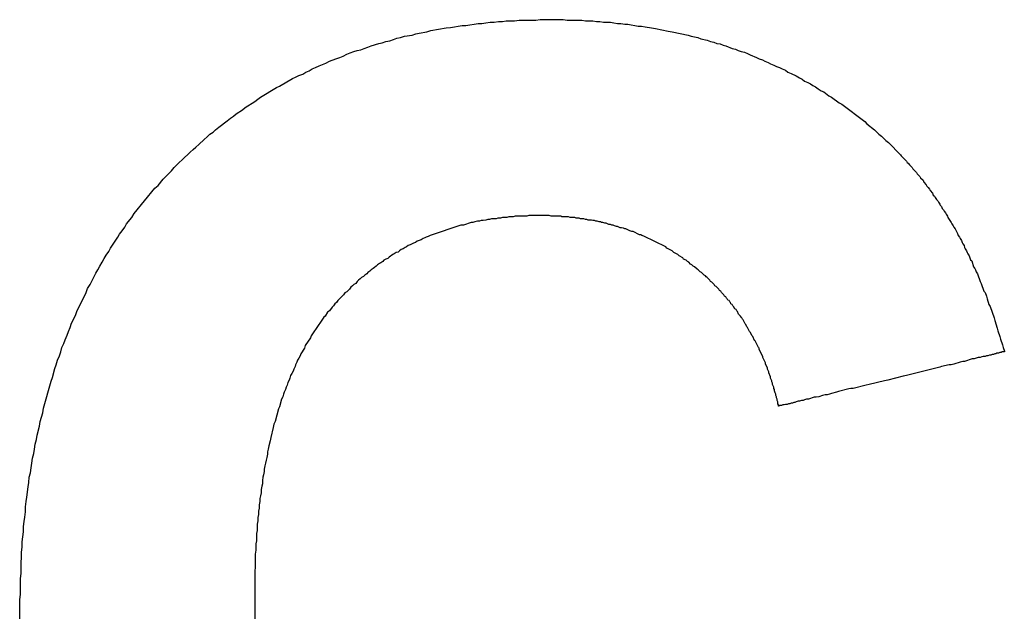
# Model space of a CAD drawing. Header units: millimetres. Extents: x -641 to 119, y -160 to 916.
# Tile 43 of 61: x -406.879 to -405.341, y 536.671 to 537.595. Entities that reach past the tile are written whole.
import ezdxf

# ---------------------------------------------------------------- set-up
doc = ezdxf.new("R2010")
doc.units = ezdxf.units.MM
doc.header["$LTSCALE"] = 32.67
doc.layers.get('0').update_dxf_attribs({"linetype": 'CONTINUOUS'})

msp = doc.modelspace()

# ---------------------------------------------------------------- linework, layer by layer
at = {"color": 7, "linetype": 'Continuous'}
for p, q in [((-406.1251, 537.5925), (-406.1191, 537.5935)), ((-406.1191, 537.5935), (-406.1061, 537.5935)), ((-406.1061, 537.5935), (-406.0991, 537.5945)), ((-406.0991, 537.5945), (-406.0731, 537.5945)), ((-406.0731, 537.5945), (-406.0661, 537.5955)), ((-406.0661, 537.5955), (-406.0301, 537.5955)), ((-406.0301, 537.5955), (-406.0241, 537.5945)), ((-406.0241, 537.5945), (-406.0011, 537.5945)), ((-406.0011, 537.5945), (-405.9951, 537.5935)), ((-405.9951, 537.5935), (-405.9841, 537.5935)), ((-405.9841, 537.5935), (-405.9781, 537.5925)), ((-406.2431, 537.5765), (-406.2371, 537.5785)), ((-406.2371, 537.5785), (-406.2131, 537.5825)), ((-406.2131, 537.5825), (-406.2061, 537.5835)), ((-406.2061, 537.5835), (-406.1881, 537.5865)), ((-406.1881, 537.5865), (-406.1821, 537.5865)), ((-406.1821, 537.5865), (-406.1761, 537.5875)), ((-406.1761, 537.5875), (-406.1691, 537.5885)), ((-406.1691, 537.5885), (-406.1631, 537.5895)), ((-406.1631, 537.5895), (-406.1571, 537.5895)), ((-406.1571, 537.5895), (-406.1511, 537.5905)), ((-406.1511, 537.5905), (-406.1441, 537.5915)), ((-406.1441, 537.5915), (-406.1381, 537.5915)), ((-406.1381, 537.5915), (-406.1311, 537.5925)), ((-406.1311, 537.5925), (-406.1251, 537.5925)), ((-405.9781, 537.5925), (-405.9731, 537.5925)), ((-405.9731, 537.5925), (-405.9671, 537.5915)), ((-405.9671, 537.5915), (-405.9561, 537.5915)), ((-405.9561, 537.5915), (-405.9511, 537.5905)), ((-405.9511, 537.5905), (-405.9451, 537.5895)), ((-405.9451, 537.5895), (-405.9401, 537.5895)), ((-405.9401, 537.5895), (-405.9341, 537.5885)), ((-405.9341, 537.5885), (-405.9291, 537.5885)), ((-405.9291, 537.5885), (-405.9241, 537.5875)), ((-405.9241, 537.5875), (-405.9181, 537.5865)), ((-405.9181, 537.5865), (-405.9131, 537.5855)), ((-405.9131, 537.5855), (-405.9081, 537.5855)), ((-405.9081, 537.5855), (-405.9021, 537.5845)), ((-405.9021, 537.5845), (-405.8921, 537.5825)), ((-405.8921, 537.5825), (-405.8861, 537.5815)), ((-405.8861, 537.5815), (-405.8661, 537.5775)), ((-405.8661, 537.5775), (-405.8601, 537.5765)), ((-406.3071, 537.5615), (-406.3011, 537.5625)), ((-406.3011, 537.5625), (-406.2951, 537.5645)), ((-406.2951, 537.5645), (-406.2901, 537.5665)), ((-406.2901, 537.5665), (-406.2841, 537.5675)), ((-406.2841, 537.5675), (-406.2781, 537.5695)), ((-406.2781, 537.5695), (-406.2661, 537.5715)), ((-406.2661, 537.5715), (-406.2601, 537.5735)), ((-406.2601, 537.5735), (-406.2551, 537.5745)), ((-406.2551, 537.5745), (-406.2431, 537.5765)), ((-405.8601, 537.5765), (-405.8351, 537.5715)), ((-405.8351, 537.5715), (-405.8301, 537.5695)), ((-405.8301, 537.5695), (-405.8201, 537.5675)), ((-405.8201, 537.5675), (-405.8151, 537.5655)), ((-405.8151, 537.5655), (-405.8051, 537.5635)), ((-405.8051, 537.5635), (-405.8001, 537.5615)), ((-406.3571, 537.5455), (-406.3521, 537.5475)), ((-406.3521, 537.5475), (-406.3461, 537.5485)), ((-406.3461, 537.5485), (-406.3411, 537.5505)), ((-406.3411, 537.5505), (-406.3351, 537.5525)), ((-406.3351, 537.5525), (-406.3301, 537.5545)), ((-406.3301, 537.5545), (-406.3181, 537.5585)), ((-406.3181, 537.5585), (-406.3131, 537.5595)), ((-406.3131, 537.5595), (-406.3071, 537.5615)), ((-405.8001, 537.5615), (-405.7951, 537.5605)), ((-405.7951, 537.5605), (-405.7901, 537.5585)), ((-405.7901, 537.5585), (-405.7851, 537.5575)), ((-405.7851, 537.5575), (-405.7801, 537.5555)), ((-405.7801, 537.5555), (-405.7761, 537.5545)), ((-405.7761, 537.5545), (-405.7661, 537.5505)), ((-405.7661, 537.5505), (-405.7611, 537.5495)), ((-405.7611, 537.5495), (-405.7571, 537.5475)), ((-405.7571, 537.5475), (-405.7521, 537.5455)), ((-406.3951, 537.5305), (-406.3851, 537.5345)), ((-406.3851, 537.5345), (-406.3791, 537.5365)), ((-406.3791, 537.5365), (-406.3741, 537.5385)), ((-406.3741, 537.5385), (-406.3681, 537.5415)), ((-406.3681, 537.5415), (-406.3631, 537.5435)), ((-406.3631, 537.5435), (-406.3571, 537.5455)), ((-405.7521, 537.5455), (-405.7471, 537.5445)), ((-405.7471, 537.5445), (-405.7421, 537.5425)), ((-405.7421, 537.5425), (-405.7381, 537.5405)), ((-405.7381, 537.5405), (-405.7281, 537.5365)), ((-405.7281, 537.5365), (-405.7241, 537.5345)), ((-405.7241, 537.5345), (-405.7191, 537.5325)), ((-405.7191, 537.5325), (-405.7151, 537.5305)), ((-406.4271, 537.5155), (-406.4221, 537.5185)), ((-406.4221, 537.5185), (-406.4171, 537.5205)), ((-406.4171, 537.5205), (-406.4111, 537.5235)), ((-406.4111, 537.5235), (-406.4011, 537.5275)), ((-406.4011, 537.5275), (-406.3951, 537.5305)), ((-405.7151, 537.5305), (-405.7101, 537.5285)), ((-405.7101, 537.5285), (-405.7061, 537.5265)), ((-405.7061, 537.5265), (-405.7011, 537.5245)), ((-405.7011, 537.5245), (-405.6971, 537.5225)), ((-405.6971, 537.5225), (-405.6921, 537.5205)), ((-405.6921, 537.5205), (-405.6881, 537.5185)), ((-405.6881, 537.5185), (-405.6831, 537.5165)), ((-405.6831, 537.5165), (-405.6791, 537.5135)), ((-406.4731, 537.4915), (-406.4531, 537.5035)), ((-406.4531, 537.5035), (-406.4481, 537.5055)), ((-406.4481, 537.5055), (-406.4431, 537.5085)), ((-406.4431, 537.5085), (-406.4371, 537.5105)), ((-406.4371, 537.5105), (-406.4321, 537.5135)), ((-406.4321, 537.5135), (-406.4271, 537.5155)), ((-405.6791, 537.5135), (-405.6741, 537.5115)), ((-405.6741, 537.5115), (-405.6661, 537.5075)), ((-405.6661, 537.5075), (-405.6611, 537.5045)), ((-405.6611, 537.5045), (-405.6571, 537.5025)), ((-405.6571, 537.5025), (-405.6531, 537.4995)), ((-406.5031, 537.4745), (-406.4781, 537.4895)), ((-406.4781, 537.4895), (-406.4731, 537.4915)), ((-405.6531, 537.4995), (-405.6481, 537.4975)), ((-405.6481, 537.4975), (-405.6441, 537.4955)), ((-405.6441, 537.4955), (-405.6401, 537.4925)), ((-405.6401, 537.4925), (-405.6361, 537.4905)), ((-405.6361, 537.4905), (-405.6321, 537.4875)), ((-405.6321, 537.4875), (-405.6271, 537.4845)), ((-406.5121, 537.4675), (-406.5071, 537.4715)), ((-406.5071, 537.4715), (-406.5031, 537.4745)), ((-405.6271, 537.4845), (-405.6231, 537.4825)), ((-405.6231, 537.4825), (-405.6151, 537.4765)), ((-405.6151, 537.4765), (-405.6111, 537.4745)), ((-405.6111, 537.4745), (-405.5991, 537.4655)), ((-406.5411, 537.4485), (-406.5311, 537.4545)), ((-406.5311, 537.4545), (-406.5271, 537.4585)), ((-406.5271, 537.4585), (-406.5121, 537.4675)), ((-405.5991, 537.4655), (-405.5951, 537.4635)), ((-405.5951, 537.4635), (-405.5591, 537.4365)), ((-406.5551, 537.4375), (-406.5501, 537.4415)), ((-406.5501, 537.4415), (-406.5451, 537.4445)), ((-406.5451, 537.4445), (-406.5411, 537.4485)), ((-406.5771, 537.4195), (-406.5731, 537.4235)), ((-406.5731, 537.4235), (-406.5681, 537.4275)), ((-406.5681, 537.4275), (-406.5641, 537.4305)), ((-406.5641, 537.4305), (-406.5591, 537.4345)), ((-406.5591, 537.4345), (-406.5551, 537.4375)), ((-405.5591, 537.4365), (-405.5561, 537.4325)), ((-405.5561, 537.4325), (-405.5441, 537.4235)), ((-405.5441, 537.4235), (-405.5371, 537.4165)), ((-406.5991, 537.4005), (-406.5911, 537.4085)), ((-406.5911, 537.4085), (-406.5861, 537.4125)), ((-406.5861, 537.4125), (-406.5821, 537.4165)), ((-406.5821, 537.4165), (-406.5771, 537.4195)), ((-405.5371, 537.4165), (-405.5331, 537.4135)), ((-405.5331, 537.4135), (-405.5261, 537.4065)), ((-406.6081, 537.3925), (-406.6041, 537.3965)), ((-406.6041, 537.3965), (-406.5991, 537.4005)), ((-405.5261, 537.4065), (-405.5221, 537.4035)), ((-405.5221, 537.4035), (-405.5031, 537.3845)), ((-406.6251, 537.3765), (-406.6131, 537.3885)), ((-406.6131, 537.3885), (-406.6081, 537.3925)), ((-405.5031, 537.3845), (-405.5021, 537.3825)), ((-405.5021, 537.3825), (-405.4941, 537.3745)), ((-406.6421, 537.3595), (-406.6381, 537.3645)), ((-406.6381, 537.3645), (-406.6301, 537.3725)), ((-406.6301, 537.3725), (-406.6251, 537.3765)), ((-405.4941, 537.3745), (-405.4931, 537.3725)), ((-405.4931, 537.3725), (-405.4911, 537.3715)), ((-405.4911, 537.3715), (-405.4891, 537.3685)), ((-405.4891, 537.3685), (-405.4851, 537.3645)), ((-405.4851, 537.3645), (-405.4841, 537.3625)), ((-405.4841, 537.3625), (-405.4781, 537.3565)), ((-406.6631, 537.3365), (-406.6551, 537.3465)), ((-406.6551, 537.3465), (-406.6421, 537.3595)), ((-405.4781, 537.3565), (-405.4771, 537.3545)), ((-405.4771, 537.3545), (-405.4731, 537.3505)), ((-405.4731, 537.3505), (-405.4721, 537.3485)), ((-405.4721, 537.3485), (-405.4681, 537.3445)), ((-406.7001, 537.2925), (-406.6681, 537.3325)), ((-406.6681, 537.3325), (-406.6631, 537.3365)), ((-405.4681, 537.3445), (-405.4671, 537.3415)), ((-405.4671, 537.3415), (-405.4631, 537.3375)), ((-405.4631, 537.3375), (-405.4621, 537.3355)), ((-405.4621, 537.3355), (-405.4601, 537.3335)), ((-405.4601, 537.3335), (-405.4581, 537.3305)), ((-405.4581, 537.3305), (-405.4571, 537.3285)), ((-405.4571, 537.3285), (-405.4531, 537.3245)), ((-405.4531, 537.3245), (-405.4521, 537.3215)), ((-405.4521, 537.3215), (-405.4501, 537.3195)), ((-405.4501, 537.3195), (-405.4491, 537.3175)), ((-405.4491, 537.3175), (-405.4471, 537.3145)), ((-405.4471, 537.3145), (-405.4451, 537.3125)), ((-405.4451, 537.3125), (-405.4441, 537.3105)), ((-405.4441, 537.3105), (-405.4421, 537.3075)), ((-405.4421, 537.3075), (-405.4411, 537.3055)), ((-405.4411, 537.3055), (-405.4391, 537.3035)), ((-405.4391, 537.3035), (-405.4381, 537.3005)), ((-405.4381, 537.3005), (-405.4361, 537.2985)), ((-406.7121, 537.2765), (-406.7041, 537.2865)), ((-406.7041, 537.2865), (-406.7001, 537.2925)), ((-406.1321, 537.2855), (-406.1351, 537.2845)), ((-406.1281, 537.2855), (-406.1321, 537.2855)), ((-406.1251, 537.2865), (-406.1281, 537.2855)), ((-406.1181, 537.2865), (-406.1251, 537.2865)), ((-406.1151, 537.2875), (-406.1181, 537.2865)), ((-406.1081, 537.2875), (-406.1151, 537.2875)), ((-406.1051, 537.2885), (-406.1081, 537.2875)), ((-406.0871, 537.2885), (-406.1051, 537.2885)), ((-406.0841, 537.2895), (-406.0871, 537.2885)), ((-406.0521, 537.2895), (-406.0841, 537.2895)), ((-406.0491, 537.2885), (-406.0521, 537.2895)), ((-406.0341, 537.2885), (-406.0491, 537.2885)), ((-406.0321, 537.2875), (-406.0341, 537.2885)), ((-406.0221, 537.2875), (-406.0321, 537.2875)), ((-406.0191, 537.2865), (-406.0221, 537.2875)), ((-406.0121, 537.2865), (-406.0191, 537.2865)), ((-406.0101, 537.2855), (-406.0121, 537.2865)), ((-406.0051, 537.2855), (-406.0101, 537.2855)), ((-406.0031, 537.2845), (-406.0051, 537.2855)), ((-405.4361, 537.2985), (-405.4351, 537.2965)), ((-405.4351, 537.2965), (-405.4331, 537.2935)), ((-405.4331, 537.2935), (-405.4321, 537.2915)), ((-405.4321, 537.2915), (-405.4301, 537.2885)), ((-405.4301, 537.2885), (-405.4291, 537.2865)), ((-405.4291, 537.2865), (-405.4271, 537.2835)), ((-406.7191, 537.2655), (-406.7151, 537.2715)), ((-406.7151, 537.2715), (-406.7121, 537.2765)), ((-406.1901, 537.2745), (-406.2381, 537.2585)), ((-406.1861, 537.2745), (-406.1901, 537.2745)), ((-406.1741, 537.2785), (-406.1861, 537.2745)), ((-406.1711, 537.2785), (-406.1741, 537.2785)), ((-406.1681, 537.2795), (-406.1711, 537.2785)), ((-406.1641, 537.2805), (-406.1681, 537.2795)), ((-406.1611, 537.2805), (-406.1641, 537.2805)), ((-406.1581, 537.2815), (-406.1611, 537.2805)), ((-406.1551, 537.2815), (-406.1581, 537.2815)), ((-406.1511, 537.2825), (-406.1551, 537.2815)), ((-406.1481, 537.2835), (-406.1511, 537.2825)), ((-406.1451, 537.2835), (-406.1481, 537.2835)), ((-406.1421, 537.2845), (-406.1451, 537.2835)), ((-406.1351, 537.2845), (-406.1421, 537.2845)), ((-405.9981, 537.2845), (-406.0031, 537.2845)), ((-405.9951, 537.2835), (-405.9981, 537.2845)), ((-405.9931, 537.2835), (-405.9951, 537.2835)), ((-405.9911, 537.2825), (-405.9931, 537.2835)), ((-405.9861, 537.2825), (-405.9911, 537.2825)), ((-405.9841, 537.2815), (-405.9861, 537.2825)), ((-405.9811, 537.2815), (-405.9841, 537.2815)), ((-405.9791, 537.2805), (-405.9811, 537.2815)), ((-405.9771, 537.2805), (-405.9791, 537.2805)), ((-405.9741, 537.2795), (-405.9771, 537.2805)), ((-405.9721, 537.2795), (-405.9741, 537.2795)), ((-405.9701, 537.2785), (-405.9721, 537.2795)), ((-405.9681, 537.2785), (-405.9701, 537.2785)), ((-405.9651, 537.2775), (-405.9681, 537.2785)), ((-405.9631, 537.2775), (-405.9651, 537.2775)), ((-405.9591, 537.2755), (-405.9631, 537.2775)), ((-405.9561, 537.2755), (-405.9591, 537.2755)), ((-405.9541, 537.2745), (-405.9561, 537.2755)), ((-405.9521, 537.2745), (-405.9541, 537.2745)), ((-405.9501, 537.2735), (-405.9521, 537.2745)), ((-405.9471, 537.2725), (-405.9501, 537.2735)), ((-405.9451, 537.2725), (-405.9471, 537.2725)), ((-405.9411, 537.2705), (-405.9451, 537.2725)), ((-405.9391, 537.2705), (-405.9411, 537.2705)), ((-405.9361, 537.2695), (-405.9391, 537.2705)), ((-405.4271, 537.2835), (-405.4261, 537.2815)), ((-405.4261, 537.2815), (-405.4241, 537.2785)), ((-405.4241, 537.2785), (-405.4231, 537.2765)), ((-405.4231, 537.2765), (-405.4211, 537.2735)), ((-405.4211, 537.2735), (-405.4201, 537.2715)), ((-405.4201, 537.2715), (-405.4181, 537.2685)), ((-406.7301, 537.2495), (-406.7261, 537.2555)), ((-406.7261, 537.2555), (-406.7231, 537.2605)), ((-406.7231, 537.2605), (-406.7191, 537.2655)), ((-406.2461, 537.2545), (-406.2491, 537.2535)), ((-406.2441, 537.2555), (-406.2461, 537.2545)), ((-406.2411, 537.2565), (-406.2441, 537.2555)), ((-406.2381, 537.2585), (-406.2411, 537.2565)), ((-405.9341, 537.2685), (-405.9361, 537.2695)), ((-405.9321, 537.2685), (-405.9341, 537.2685)), ((-405.9261, 537.2655), (-405.9321, 537.2685)), ((-405.9231, 537.2645), (-405.9261, 537.2655)), ((-405.9211, 537.2645), (-405.9231, 537.2645)), ((-405.9111, 537.2595), (-405.9211, 537.2645)), ((-405.9091, 537.2595), (-405.9111, 537.2595)), ((-405.9071, 537.2585), (-405.9091, 537.2595)), ((-405.9041, 537.2575), (-405.9071, 537.2585)), ((-405.8701, 537.2405), (-405.9041, 537.2575)), ((-405.4181, 537.2685), (-405.4171, 537.2665)), ((-405.4171, 537.2665), (-405.4151, 537.2635)), ((-405.4151, 537.2635), (-405.4141, 537.2615)), ((-405.4141, 537.2615), (-405.4131, 537.2585)), ((-405.4131, 537.2585), (-405.4111, 537.2555)), ((-405.4111, 537.2555), (-405.4101, 537.2535)), ((-406.7371, 537.2385), (-406.7331, 537.2445)), ((-406.7331, 537.2445), (-406.7301, 537.2495)), ((-406.2771, 537.2395), (-406.2801, 537.2375)), ((-406.2751, 537.2405), (-406.2771, 537.2395)), ((-406.2721, 537.2425), (-406.2751, 537.2405)), ((-406.2691, 537.2435), (-406.2721, 537.2425)), ((-406.2661, 537.2455), (-406.2691, 537.2435)), ((-406.2641, 537.2465), (-406.2661, 537.2455)), ((-406.2611, 537.2475), (-406.2641, 537.2465)), ((-406.2581, 537.2495), (-406.2611, 537.2475)), ((-406.2521, 537.2515), (-406.2581, 537.2495)), ((-406.2491, 537.2535), (-406.2521, 537.2515)), ((-405.8681, 537.2385), (-405.8701, 537.2405)), ((-405.4101, 537.2535), (-405.4081, 537.2505)), ((-405.4081, 537.2505), (-405.4071, 537.2475)), ((-405.4071, 537.2475), (-405.4061, 537.2455)), ((-405.4061, 537.2455), (-405.4041, 537.2425)), ((-405.4041, 537.2425), (-405.4031, 537.2395)), ((-405.4031, 537.2395), (-405.4021, 537.2375)), ((-406.7471, 537.2225), (-406.7441, 537.2275)), ((-406.7441, 537.2275), (-406.7401, 537.2335)), ((-406.7401, 537.2335), (-406.7371, 537.2385)), ((-406.3021, 537.2245), (-406.3041, 537.2225)), ((-406.2961, 537.2285), (-406.3021, 537.2245)), ((-406.2941, 537.2295), (-406.2961, 537.2285)), ((-406.2911, 537.2315), (-406.2941, 537.2295)), ((-406.2881, 537.2325), (-406.2911, 537.2315)), ((-406.2861, 537.2345), (-406.2881, 537.2325)), ((-406.2831, 537.2365), (-406.2861, 537.2345)), ((-406.2801, 537.2375), (-406.2831, 537.2365)), ((-405.8601, 537.2345), (-405.8681, 537.2385)), ((-405.8571, 537.2315), (-405.8601, 537.2345)), ((-405.8511, 537.2285), (-405.8571, 537.2315)), ((-405.8491, 537.2265), (-405.8511, 537.2285)), ((-405.8431, 537.2235), (-405.8491, 537.2265)), ((-405.8421, 537.2215), (-405.8431, 537.2235)), ((-405.4021, 537.2375), (-405.4001, 537.2345)), ((-405.4001, 537.2345), (-405.3991, 537.2315)), ((-405.3991, 537.2315), (-405.3981, 537.2295)), ((-405.3981, 537.2295), (-405.3961, 537.2265)), ((-405.3961, 537.2265), (-405.3941, 537.2205)), ((-406.7571, 537.2045), (-406.7541, 537.2105)), ((-406.7541, 537.2105), (-406.7501, 537.2165)), ((-406.7501, 537.2165), (-406.7471, 537.2225)), ((-406.3251, 537.2085), (-406.3271, 537.2065)), ((-406.3221, 537.2105), (-406.3251, 537.2085)), ((-406.3201, 537.2125), (-406.3221, 537.2105)), ((-406.3171, 537.2145), (-406.3201, 537.2125)), ((-406.3151, 537.2155), (-406.3171, 537.2145)), ((-406.3121, 537.2175), (-406.3151, 537.2155)), ((-406.3101, 537.2195), (-406.3121, 537.2175)), ((-406.3071, 537.2215), (-406.3101, 537.2195)), ((-406.3041, 537.2225), (-406.3071, 537.2215)), ((-405.8381, 537.2195), (-405.8421, 537.2215)), ((-405.8361, 537.2175), (-405.8381, 537.2195)), ((-405.8341, 537.2165), (-405.8361, 537.2175)), ((-405.8311, 537.2135), (-405.8341, 537.2165)), ((-405.8291, 537.2125), (-405.8311, 537.2135)), ((-405.8271, 537.2105), (-405.8291, 537.2125)), ((-405.8251, 537.2095), (-405.8271, 537.2105)), ((-405.8211, 537.2055), (-405.8251, 537.2095)), ((-405.3941, 537.2205), (-405.3921, 537.2185)), ((-405.3921, 537.2185), (-405.3891, 537.2095)), ((-405.3891, 537.2095), (-405.3871, 537.2065)), ((-406.7691, 537.1815), (-406.7601, 537.1995)), ((-406.7601, 537.1995), (-406.7571, 537.2045)), ((-406.3421, 537.1945), (-406.3451, 537.1925)), ((-406.3401, 537.1965), (-406.3421, 537.1945)), ((-406.3371, 537.1985), (-406.3401, 537.1965)), ((-406.3351, 537.2005), (-406.3371, 537.1985)), ((-406.3321, 537.2025), (-406.3351, 537.2005)), ((-406.3301, 537.2045), (-406.3321, 537.2025)), ((-406.3271, 537.2065), (-406.3301, 537.2045)), ((-405.8191, 537.2045), (-405.8211, 537.2055)), ((-405.8161, 537.2015), (-405.8191, 537.2045)), ((-405.8141, 537.2005), (-405.8161, 537.2015)), ((-405.8101, 537.1965), (-405.8141, 537.2005)), ((-405.8081, 537.1955), (-405.8101, 537.1965)), ((-405.8071, 537.1935), (-405.8081, 537.1955)), ((-405.8051, 537.1925), (-405.8071, 537.1935)), ((-405.3871, 537.2065), (-405.3861, 537.2045)), ((-405.3861, 537.2045), (-405.3851, 537.2015)), ((-405.3851, 537.2015), (-405.3831, 537.1985)), ((-405.3831, 537.1985), (-405.3791, 537.1865)), ((-406.7731, 537.1755), (-406.7691, 537.1815)), ((-406.3621, 537.1775), (-406.3641, 537.1745)), ((-406.3591, 537.1795), (-406.3621, 537.1775)), ((-406.3571, 537.1815), (-406.3591, 537.1795)), ((-406.3541, 537.1835), (-406.3571, 537.1815)), ((-406.3521, 537.1865), (-406.3541, 537.1835)), ((-406.3501, 537.1885), (-406.3521, 537.1865)), ((-406.3471, 537.1905), (-406.3501, 537.1885)), ((-406.3451, 537.1925), (-406.3471, 537.1905)), ((-405.8011, 537.1885), (-405.8051, 537.1925)), ((-405.8001, 537.1865), (-405.8011, 537.1885)), ((-405.7981, 537.1855), (-405.8001, 537.1865)), ((-405.7941, 537.1815), (-405.7981, 537.1855)), ((-405.7931, 537.1795), (-405.7941, 537.1815)), ((-405.7911, 537.1785), (-405.7931, 537.1795)), ((-405.7871, 537.1745), (-405.7911, 537.1785)), ((-405.3791, 537.1865), (-405.3771, 537.1835)), ((-405.3771, 537.1835), (-405.3731, 537.1715)), ((-406.7901, 537.1395), (-406.7751, 537.1695)), ((-406.7751, 537.1695), (-406.7731, 537.1755)), ((-406.3731, 537.1655), (-406.3821, 537.1565)), ((-406.3711, 537.1685), (-406.3731, 537.1655)), ((-406.3681, 537.1705), (-406.3711, 537.1685)), ((-406.3641, 537.1745), (-406.3681, 537.1705)), ((-405.7861, 537.1725), (-405.7871, 537.1745)), ((-405.7841, 537.1715), (-405.7861, 537.1725)), ((-405.7831, 537.1695), (-405.7841, 537.1715)), ((-405.7791, 537.1655), (-405.7831, 537.1695)), ((-405.7781, 537.1635), (-405.7791, 537.1655)), ((-405.7761, 537.1625), (-405.7781, 537.1635)), ((-405.7751, 537.1605), (-405.7761, 537.1625)), ((-405.3731, 537.1715), (-405.3711, 537.1695)), ((-405.3711, 537.1695), (-405.3691, 537.1635)), ((-405.3691, 537.1635), (-405.3681, 537.1595)), ((-406.3891, 537.1485), (-406.3911, 537.1465)), ((-406.3871, 537.1515), (-406.3891, 537.1485)), ((-406.3841, 537.1535), (-406.3871, 537.1515)), ((-406.3821, 537.1565), (-406.3841, 537.1535)), ((-405.7741, 537.1595), (-405.7751, 537.1605)), ((-405.7731, 537.1575), (-405.7741, 537.1595)), ((-405.7711, 537.1565), (-405.7731, 537.1575)), ((-405.7701, 537.1545), (-405.7711, 537.1565)), ((-405.7691, 537.1535), (-405.7701, 537.1545)), ((-405.7681, 537.1515), (-405.7691, 537.1535)), ((-405.7661, 537.1505), (-405.7681, 537.1515)), ((-405.7651, 537.1485), (-405.7661, 537.1505)), ((-405.7641, 537.1475), (-405.7651, 537.1485)), ((-405.7621, 537.1435), (-405.7641, 537.1475)), ((-405.3681, 537.1595), (-405.3651, 537.1505)), ((-405.3651, 537.1505), (-405.3631, 537.1475)), ((-405.3631, 537.1475), (-405.3571, 537.1295)), ((-406.7981, 537.1215), (-406.7921, 537.1335)), ((-406.7921, 537.1335), (-406.7901, 537.1395)), ((-406.4021, 537.1325), (-406.4041, 537.1305)), ((-406.3981, 537.1385), (-406.4021, 537.1325)), ((-406.3951, 537.1405), (-406.3981, 537.1385)), ((-406.3911, 537.1465), (-406.3951, 537.1405)), ((-405.7601, 537.1425), (-405.7621, 537.1435)), ((-405.7591, 537.1405), (-405.7601, 537.1425)), ((-405.7581, 537.1395), (-405.7591, 537.1405)), ((-405.7561, 537.1355), (-405.7581, 537.1395)), ((-405.7531, 537.1325), (-405.7561, 537.1355)), ((-405.7521, 537.1305), (-405.7531, 537.1325)), ((-406.8001, 537.1145), (-406.7981, 537.1215)), ((-406.4121, 537.1195), (-406.4241, 537.1015)), ((-406.4101, 537.1215), (-406.4121, 537.1195)), ((-406.4041, 537.1305), (-406.4101, 537.1215)), ((-405.7511, 537.1295), (-405.7521, 537.1305)), ((-405.7501, 537.1275), (-405.7511, 537.1295)), ((-405.7491, 537.1265), (-405.7501, 537.1275)), ((-405.7461, 537.1205), (-405.7491, 537.1265)), ((-405.7451, 537.1195), (-405.7461, 537.1205)), ((-405.7431, 537.1155), (-405.7451, 537.1195)), ((-405.3571, 537.1295), (-405.3561, 537.1255)), ((-405.3561, 537.1255), (-405.3521, 537.1135)), ((-406.8081, 537.0955), (-406.8051, 537.1025)), ((-406.8051, 537.1025), (-406.8031, 537.1085)), ((-406.8031, 537.1085), (-406.8001, 537.1145)), ((-406.4241, 537.1015), (-406.4251, 537.0985)), ((-405.7421, 537.1145), (-405.7431, 537.1155)), ((-405.7391, 537.1085), (-405.7421, 537.1145)), ((-405.7381, 537.1075), (-405.7391, 537.1085)), ((-405.7351, 537.1015), (-405.7381, 537.1075)), ((-405.7341, 537.1005), (-405.7351, 537.1015)), ((-405.7311, 537.0945), (-405.7341, 537.1005)), ((-405.3521, 537.1135), (-405.3511, 537.1095)), ((-405.3511, 537.1095), (-405.3481, 537.1005)), ((-405.3481, 537.1005), (-405.3471, 537.0965)), ((-406.8131, 537.0835), (-406.8101, 537.0895)), ((-406.8101, 537.0895), (-406.8081, 537.0955)), ((-406.4331, 537.0865), (-406.4341, 537.0825)), ((-406.4251, 537.0985), (-406.4331, 537.0865)), ((-405.7301, 537.0935), (-405.7311, 537.0945)), ((-405.7251, 537.0835), (-405.7301, 537.0935)), ((-405.3471, 537.0965), (-405.3441, 537.0875)), ((-405.3441, 537.0875), (-405.3431, 537.0835)), ((-406.8201, 537.0635), (-406.8171, 537.0705)), ((-406.8171, 537.0705), (-406.8151, 537.0765)), ((-406.8151, 537.0765), (-406.8131, 537.0835)), ((-406.4411, 537.0705), (-406.4431, 537.0665)), ((-406.4401, 537.0735), (-406.4411, 537.0705)), ((-406.4341, 537.0825), (-406.4401, 537.0735)), ((-405.7241, 537.0825), (-405.7251, 537.0835)), ((-405.7241, 537.0805), (-405.7241, 537.0825)), ((-405.7181, 537.0685), (-405.7241, 537.0805)), ((-405.3691, 537.0705), (-405.3711, 537.0695)), ((-405.3671, 537.0705), (-405.3691, 537.0705)), ((-405.3641, 537.0715), (-405.3671, 537.0705)), ((-405.3621, 537.0715), (-405.3641, 537.0715)), ((-405.3601, 537.0725), (-405.3621, 537.0715)), ((-405.3581, 537.0725), (-405.3601, 537.0725)), ((-405.3561, 537.0735), (-405.3581, 537.0725)), ((-405.3541, 537.0735), (-405.3561, 537.0735)), ((-405.3531, 537.0745), (-405.3541, 537.0735)), ((-405.3501, 537.0745), (-405.3531, 537.0745)), ((-405.3481, 537.0755), (-405.3501, 537.0745)), ((-405.3461, 537.0755), (-405.3481, 537.0755)), ((-405.3451, 537.0765), (-405.3461, 537.0755)), ((-405.3411, 537.0765), (-405.3451, 537.0765)), ((-405.3431, 537.0835), (-405.3411, 537.0775)), ((-405.3411, 537.0775), (-405.3411, 537.0765)), ((-406.8241, 537.0505), (-406.8221, 537.0565)), ((-406.8221, 537.0565), (-406.8201, 537.0635)), ((-406.4481, 537.0565), (-406.4491, 537.0535)), ((-406.4461, 537.0605), (-406.4481, 537.0565)), ((-406.4451, 537.0635), (-406.4461, 537.0605)), ((-406.4431, 537.0665), (-406.4451, 537.0635)), ((-405.7181, 537.0675), (-405.7181, 537.0685)), ((-405.7141, 537.0595), (-405.7181, 537.0675)), ((-405.7141, 537.0575), (-405.7141, 537.0595)), ((-405.7111, 537.0515), (-405.7141, 537.0575)), ((-405.4271, 537.0565), (-405.4391, 537.0535)), ((-405.4241, 537.0565), (-405.4271, 537.0565)), ((-405.4201, 537.0575), (-405.4241, 537.0565)), ((-405.4171, 537.0585), (-405.4201, 537.0575)), ((-405.4131, 537.0595), (-405.4171, 537.0585)), ((-405.4101, 537.0605), (-405.4131, 537.0595)), ((-405.4061, 537.0615), (-405.4101, 537.0605)), ((-405.4031, 537.0615), (-405.4061, 537.0615)), ((-405.3911, 537.0655), (-405.4031, 537.0615)), ((-405.3881, 537.0655), (-405.3911, 537.0655)), ((-405.3821, 537.0675), (-405.3881, 537.0655)), ((-405.3791, 537.0675), (-405.3821, 537.0675)), ((-405.3761, 537.0685), (-405.3791, 537.0675)), ((-405.3741, 537.0695), (-405.3761, 537.0685)), ((-405.3711, 537.0695), (-405.3741, 537.0695)), ((-406.8281, 537.0365), (-406.8241, 537.0505)), ((-406.4561, 537.0395), (-406.4571, 537.0355)), ((-406.4541, 537.0425), (-406.4561, 537.0395)), ((-406.4521, 537.0465), (-406.4541, 537.0425)), ((-406.4511, 537.0495), (-406.4521, 537.0465)), ((-406.4491, 537.0535), (-406.4511, 537.0495)), ((-405.7111, 537.0495), (-405.7111, 537.0515)), ((-405.7091, 537.0455), (-405.7111, 537.0495)), ((-405.7091, 537.0435), (-405.7091, 537.0455)), ((-405.7061, 537.0375), (-405.7091, 537.0435)), ((-405.4941, 537.0395), (-405.4991, 537.0385)), ((-405.4421, 537.0525), (-405.4941, 537.0395)), ((-405.4391, 537.0535), (-405.4421, 537.0525)), ((-406.8421, 536.9885), (-406.8301, 537.0305)), ((-406.8301, 537.0305), (-406.8281, 537.0365)), ((-406.4611, 537.0245), (-406.4631, 537.0215)), ((-406.4601, 537.0285), (-406.4611, 537.0245)), ((-406.4581, 537.0325), (-406.4601, 537.0285)), ((-406.4571, 537.0355), (-406.4581, 537.0325)), ((-405.7061, 537.0355), (-405.7061, 537.0375)), ((-405.7041, 537.0315), (-405.7061, 537.0355)), ((-405.7041, 537.0295), (-405.7041, 537.0315)), ((-405.7031, 537.0275), (-405.7041, 537.0295)), ((-405.7031, 537.0255), (-405.7031, 537.0275)), ((-405.7011, 537.0215), (-405.7031, 537.0255)), ((-405.5571, 537.0245), (-405.5771, 537.0195)), ((-405.5521, 537.0255), (-405.5571, 537.0245)), ((-405.5281, 537.0315), (-405.5521, 537.0255)), ((-405.5231, 537.0325), (-405.5281, 537.0315)), ((-405.4991, 537.0385), (-405.5231, 537.0325)), ((-406.4671, 537.0105), (-406.4681, 537.0065)), ((-406.4661, 537.0135), (-406.4671, 537.0105)), ((-406.4641, 537.0175), (-406.4661, 537.0135)), ((-406.4631, 537.0215), (-406.4641, 537.0175)), ((-405.7011, 537.0195), (-405.7011, 537.0215)), ((-405.7001, 537.0175), (-405.7011, 537.0195)), ((-405.7001, 537.0155), (-405.7001, 537.0175)), ((-405.6991, 537.0125), (-405.7001, 537.0155)), ((-405.6981, 537.0105), (-405.6991, 537.0125)), ((-405.6981, 537.0085), (-405.6981, 537.0105)), ((-405.6971, 537.0065), (-405.6981, 537.0085)), ((-405.6251, 537.0085), (-405.6311, 537.0065)), ((-405.6211, 537.0095), (-405.6251, 537.0085)), ((-405.6181, 537.0095), (-405.6211, 537.0095)), ((-405.6141, 537.0105), (-405.6181, 537.0095)), ((-405.6111, 537.0115), (-405.6141, 537.0105)), ((-405.6031, 537.0135), (-405.6111, 537.0115)), ((-405.6001, 537.0145), (-405.6031, 537.0135)), ((-405.5841, 537.0185), (-405.6001, 537.0145)), ((-405.5811, 537.0195), (-405.5841, 537.0185)), ((-405.5771, 537.0195), (-405.5811, 537.0195)), ((-406.4701, 537.0025), (-406.4731, 536.9905)), ((-406.4681, 537.0065), (-406.4701, 537.0025)), ((-405.6971, 537.0045), (-405.6971, 537.0065)), ((-405.6961, 537.0025), (-405.6971, 537.0045)), ((-405.6961, 537.0005), (-405.6961, 537.0025)), ((-405.6951, 536.9985), (-405.6961, 537.0005)), ((-405.6951, 536.9955), (-405.6951, 536.9985)), ((-405.6941, 536.9935), (-405.6951, 536.9955)), ((-405.6941, 536.9915), (-405.6941, 536.9935)), ((-405.6871, 536.9935), (-405.6891, 536.9925)), ((-405.6851, 536.9935), (-405.6871, 536.9935)), ((-405.6831, 536.9945), (-405.6851, 536.9935)), ((-405.6801, 536.9945), (-405.6831, 536.9945)), ((-405.6781, 536.9955), (-405.6801, 536.9945)), ((-405.6761, 536.9955), (-405.6781, 536.9955)), ((-405.6741, 536.9965), (-405.6761, 536.9955)), ((-405.6721, 536.9965), (-405.6741, 536.9965)), ((-405.6701, 536.9975), (-405.6721, 536.9965)), ((-405.6681, 536.9975), (-405.6701, 536.9975)), ((-405.6661, 536.9985), (-405.6681, 536.9975)), ((-405.6631, 536.9995), (-405.6661, 536.9985)), ((-405.6611, 536.9995), (-405.6631, 536.9995)), ((-405.6581, 537.0005), (-405.6611, 536.9995)), ((-405.6551, 537.0005), (-405.6581, 537.0005)), ((-405.6531, 537.0015), (-405.6551, 537.0005)), ((-405.6501, 537.0025), (-405.6531, 537.0015)), ((-405.6471, 537.0025), (-405.6501, 537.0025)), ((-405.6381, 537.0055), (-405.6471, 537.0025)), ((-405.6351, 537.0055), (-405.6381, 537.0055)), ((-405.6311, 537.0065), (-405.6351, 537.0055)), ((-406.8471, 536.9675), (-406.8431, 536.9815)), ((-406.8431, 536.9815), (-406.8421, 536.9885)), ((-406.4751, 536.9875), (-406.4801, 536.9675)), ((-406.4731, 536.9905), (-406.4751, 536.9875)), ((-405.6931, 536.9915), (-405.6941, 536.9915)), ((-405.6921, 536.9925), (-405.6931, 536.9915)), ((-405.6891, 536.9925), (-405.6921, 536.9925)), ((-406.8481, 536.9605), (-406.8471, 536.9675)), ((-406.4821, 536.9635), (-406.4831, 536.9585)), ((-406.4801, 536.9675), (-406.4821, 536.9635)), ((-406.8521, 536.9465), (-406.8481, 536.9605)), ((-406.4831, 536.9585), (-406.4871, 536.9425)), ((-406.8561, 536.9245), (-406.8551, 536.9325)), ((-406.8551, 536.9325), (-406.8531, 536.9395)), ((-406.8531, 536.9395), (-406.8521, 536.9465)), ((-406.4881, 536.9375), (-406.4901, 536.9295)), ((-406.4871, 536.9425), (-406.4881, 536.9375)), ((-406.8591, 536.9105), (-406.8571, 536.9175)), ((-406.8571, 536.9175), (-406.8561, 536.9245)), ((-406.4921, 536.9165), (-406.4931, 536.9115)), ((-406.4911, 536.9245), (-406.4921, 536.9205)), ((-406.4921, 536.9205), (-406.4921, 536.9165)), ((-406.4901, 536.9295), (-406.4911, 536.9245)), ((-406.8611, 536.8955), (-406.8601, 536.9025)), ((-406.8601, 536.9025), (-406.8591, 536.9105)), ((-406.4951, 536.9025), (-406.4961, 536.8985)), ((-406.4941, 536.9075), (-406.4951, 536.9025)), ((-406.4931, 536.9115), (-406.4941, 536.9075)), ((-406.8641, 536.8805), (-406.8621, 536.8875)), ((-406.8621, 536.8875), (-406.8611, 536.8955)), ((-406.4971, 536.8895), (-406.4981, 536.8845)), ((-406.4961, 536.8985), (-406.4971, 536.8935)), ((-406.4971, 536.8935), (-406.4971, 536.8895)), ((-406.8661, 536.8655), (-406.8651, 536.8725)), ((-406.8651, 536.8725), (-406.8641, 536.8805)), ((-406.5001, 536.8705), (-406.5011, 536.8665)), ((-406.4991, 536.8805), (-406.5001, 536.8755)), ((-406.5001, 536.8755), (-406.5001, 536.8705)), ((-406.4981, 536.8845), (-406.4991, 536.8805)), ((-406.8681, 536.8495), (-406.8661, 536.8655)), ((-406.5021, 536.8565), (-406.5031, 536.8515)), ((-406.5011, 536.8665), (-406.5021, 536.8615)), ((-406.5021, 536.8615), (-406.5021, 536.8565)), ((-406.8701, 536.8345), (-406.8691, 536.8425)), ((-406.8691, 536.8425), (-406.8681, 536.8495)), ((-406.5041, 536.8425), (-406.5051, 536.8375)), ((-406.5031, 536.8515), (-406.5041, 536.8475)), ((-406.5041, 536.8475), (-406.5041, 536.8425)), ((-406.8711, 536.8185), (-406.8701, 536.8265)), ((-406.8701, 536.8265), (-406.8701, 536.8345)), ((-406.5051, 536.8325), (-406.5061, 536.8275)), ((-406.5061, 536.8275), (-406.5061, 536.8225)), ((-406.5051, 536.8375), (-406.5051, 536.8325)), ((-406.8731, 536.8035), (-406.8721, 536.8115)), ((-406.8721, 536.8115), (-406.8711, 536.8185)), ((-406.5071, 536.8125), (-406.5081, 536.8075)), ((-406.5061, 536.8225), (-406.5071, 536.8175)), ((-406.5071, 536.8175), (-406.5071, 536.8125)), ((-406.8751, 536.7795), (-406.8731, 536.7955)), ((-406.8731, 536.7955), (-406.8731, 536.8035)), ((-406.5081, 536.7975), (-406.5091, 536.7925)), ((-406.5081, 536.8075), (-406.5081, 536.7975)), ((-406.8751, 536.7715), (-406.8751, 536.7795)), ((-406.5091, 536.7815), (-406.5101, 536.7765)), ((-406.5091, 536.7925), (-406.5091, 536.7815)), ((-406.8761, 536.7635), (-406.8751, 536.7715)), ((-406.8761, 536.7555), (-406.8761, 536.7635)), ((-406.5101, 536.7665), (-406.5111, 536.7605)), ((-406.5101, 536.7765), (-406.5101, 536.7665)), ((-406.8771, 536.7475), (-406.8761, 536.7555)), ((-406.8771, 536.7305), (-406.8771, 536.7475)), ((-406.5111, 536.7605), (-406.5111, 536.7395)), ((-406.5111, 536.7395), (-406.5121, 536.7345)), ((-406.5121, 536.7345), (-406.5121, 536.6485)), ((-406.8781, 536.7225), (-406.8771, 536.7305)), ((-406.8781, 536.6975), (-406.8781, 536.7225)), ((-406.8791, 536.6895), (-406.8781, 536.6975)), ((-406.8791, 536.6395), (-406.8791, 536.6895))]:
    msp.add_line(p, q, dxfattribs=at)

doc.saveas('drawing.dxf')
